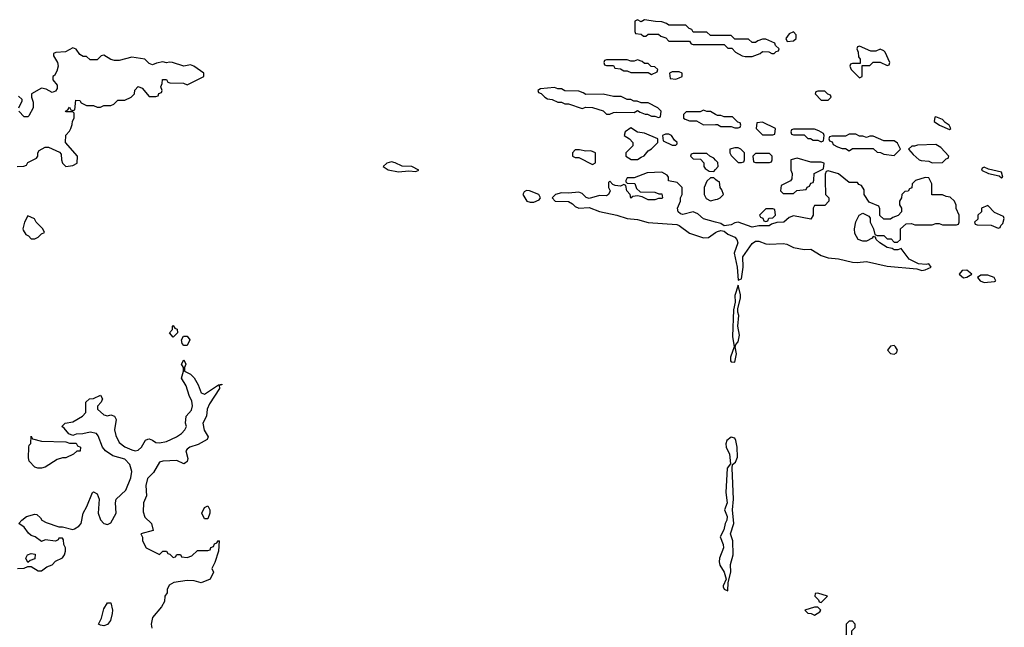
# Model space of a CAD drawing. Header units: inches. Extents: x 2601469 to 2753575, y 449403 to 582909.
# Tile 241 of 256: x 2655984 to 2661666, y 515051 to 518558. Entities that reach past the tile are written whole.
import ezdxf

# ---------------------------------------------------------------- set-up
doc = ezdxf.new("R2010")
doc.units = ezdxf.units.IN
doc.header["$MEASUREMENT"] = 0
doc.layers.add('C6551', color=7, linetype='Continuous')
doc.layers.add('C6561', color=7, linetype='Continuous')

msp = doc.modelspace()

# ---------------------------------------------------------------- linework, layer by layer
at = {"layer": 'C6551', "color": 4}
for points, elevation in [([(2660000, 518466), (2659970, 518466), (2659950, 518486), (2659870, 518486), (2659862, 518502), (2659847.3, 518507.3), (2659827.3, 518527.3), (2659730, 518526), (2659716.4, 518536.4), (2659690, 518546), (2659652.7, 518547.3), (2659590, 518558), (2659570, 518546), (2659550, 518558), (2659534, 518550), (2659534, 518490), (2659538, 518478), (2659570, 518474), (2659583.6, 518463.6), (2659596.4, 518463.6), (2659610, 518474), (2659670, 518474), (2659683.6, 518463.6), (2659712.7, 518452.7), (2659730, 518434), (2659850, 518434), (2659858, 518418), (2659870, 518414), (2660000, 518414)], 12), ([(2655968.4, 517711.6), (2656007.3, 517712.7), (2656022, 517718), (2656030, 517734), (2656080.4, 517759.6), (2656088, 517770), (2656088, 517790), (2656096.4, 517803.6), (2656130, 517822), (2656150, 517822), (2656212.7, 517792.7), (2656222, 517782), (2656224.7, 517750), (2656231.3, 517730), (2656250, 517711.3), (2656290, 517716), (2656315.3, 517730), (2656318, 517770), (2656248, 517850), (2656248.9, 517891.1), (2656270, 517914), (2656278, 517930), (2656287.3, 517952.7), (2656288.4, 517971.6), (2656298, 517990), (2656298, 518018), (2656290, 518026), (2656250, 518026), (2656248, 518030), (2656262, 518038), (2656270, 518054), (2656278, 518038), (2656290, 518034), (2656302, 518038), (2656307.3, 518092.7), (2656330, 518092), (2656338, 518078), (2656370, 518062), (2656410, 518062), (2656430, 518054), (2656450, 518054), (2656470, 518062), (2656510, 518062), (2656526, 518070), (2656550, 518094), (2656590, 518094), (2656626, 518110), (2656646, 518130), (2656648.4, 518151.6), (2656668, 518172), (2656690, 518162), (2656730, 518114), (2656770, 518114), (2656782, 518118), (2656787.3, 518132.7), (2656802, 518138), (2656806, 518150), (2656798, 518170), (2656806, 518190), (2656808, 518212), (2656830, 518212), (2656838, 518198), (2656850, 518194), (2656928.4, 518191.6), (2656950, 518182), (2657046, 518230), (2657046, 518250), (2656988, 518290), (2656970, 518297.2), (2656930, 518289), (2656866, 518310), (2656847.3, 518312.7), (2656830, 518308.7), (2656810, 518314), (2656772.7, 518307.3), (2656750, 518298), (2656730, 518306), (2656706, 518330), (2656630, 518342), (2656556.9, 518323.1), (2656530, 518322), (2656509, 518329), (2656470, 518354), (2656454, 518350), (2656430, 518326), (2656390, 518326), (2656370, 518346), (2656350, 518346), (2656330, 518358), (2656310, 518388), (2656290, 518395.3), (2656247.1, 518372.9), (2656191.6, 518368.4), (2656178, 518362), (2656178, 518350), (2656201, 518310), (2656206, 518290), (2656198.8, 518261.2), (2656183.6, 518236.4), (2656174, 518230), (2656174, 518210), (2656199.6, 518179.6), (2656199.6, 518160.4), (2656190, 518146), (2656170, 518138), (2656136.4, 518156.4), (2656110, 518162), (2656052, 518130), (2656051.3, 518110), (2656062, 518082), (2656061, 518050), (2656036.9, 518003.1), (2656030, 517998), (2656010, 517998), (2655978, 518030)], 12), ([(2655978, 518050), (2655998, 518090), (2655998, 518098), (2655976.4, 518116.4)], 12), ([(2660000, 518011.5), (2659970, 518028), (2659950, 518028), (2659930, 518035.3), (2659910, 518026), (2659830, 518026), (2659814, 518010), (2659814, 517990), (2659823.6, 517983.6), (2659850, 517974), (2659890, 517974), (2659930, 517952), (2660000, 517953.7)], 12), ([(2660000, 517747.6), (2659990, 517758), (2659966, 517770), (2659950, 517786), (2659870, 517786), (2659858, 517782), (2659854, 517770), (2659870, 517754), (2659912.7, 517752.7), (2659931.6, 517731.6), (2659932, 517710), (2659939.6, 517699.6), (2659963.6, 517683.6), (2659990, 517682), (2660000, 517693.1)], 12), ([(2660000, 517389.7), (2659930, 517409.5), (2659898, 517438), (2659870, 517449.3), (2659810, 517434), (2659798, 517438), (2659784, 517450), (2659779, 517470), (2659798, 517510), (2659798, 517530), (2659806, 517550), (2659806, 517590), (2659778, 517618), (2659728.7, 517628.7), (2659728, 517650), (2659720.4, 517660.4), (2659690, 517678), (2659605.4, 517674.6), (2659530, 517646), (2659490, 517646), (2659482, 517630), (2659482, 517622), (2659490, 517614), (2659532.7, 517612.7), (2659543.6, 517583.6), (2659563.6, 517563.6), (2659650, 517562), (2659672.7, 517552.7), (2659690, 517552), (2659694, 517530), (2659690, 517526), (2659670, 517526), (2659650, 517518), (2659610, 517519), (2659576.4, 517536.4), (2659550, 517542), (2659522, 517538), (2659510, 517528.7), (2659506, 517550), (2659488, 517570), (2659482, 517602), (2659470, 517606), (2659450, 517598), (2659420.4, 517600.4), (2659407.3, 517607.3), (2659390, 517626), (2659382, 517618), (2659382, 517590), (2659392, 517570), (2659382, 517550), (2659370, 517542), (2659330, 517544), (2659270, 517526), (2659252.5, 517532.5), (2659230, 517554), (2659210, 517562.7), (2659150, 517557), (2659110, 517559.5), (2659076, 517550), (2659056, 517530), (2659074, 517510), (2659150, 517508.4), (2659174.7, 517494.7), (2659190, 517479.1), (2659210, 517470.5), (2659270, 517474), (2659330, 517450.5), (2659430, 517430.5), (2659490, 517410.5), (2659550, 517404.4), (2659610, 517387.7), (2659775.8, 517375.8), (2659790.4, 517370.4), (2659850, 517326.8), (2659930, 517298.8), (2659959.5, 517300.5), (2660000, 517329.2)], 12), ([(2660000, 517636), (2659990, 517646), (2659970, 517646), (2659950, 517626), (2659934, 517590), (2659934, 517550), (2659945.4, 517525.4), (2659970, 517512), (2660000, 517519.5)], 12), ([(2655970, 515391), (2656008.4, 515391.6), (2656030, 515402), (2656050, 515402), (2656090, 515378), (2656110, 515378), (2656140.2, 515399.8), (2656170, 515412), (2656190, 515432), (2656230, 515452), (2656242, 515470), (2656248, 515490), (2656248, 515510), (2656238, 515530), (2656236.4, 515556.4), (2656230, 515566), (2656210, 515566), (2656204.7, 515555.3), (2656190, 515548), (2656130, 515555.3), (2656110, 515546), (2656073.6, 515573.6), (2656050, 515582), (2656033.6, 515593.6), (2656010, 515628.7), (2655978, 515650), (2655995.3, 515670), (2656022, 515690), (2656070, 515704.7), (2656082, 515702), (2656103.6, 515683.6), (2656111.3, 515670), (2656136.3, 515656.3), (2656210, 515630.8), (2656230, 515630.8), (2656290, 515616), (2656300.2, 515619.8), (2656325.6, 515634.4), (2656339, 515650), (2656349.2, 515710), (2656371.7, 515748.3), (2656404, 515830), (2656410, 515834), (2656430, 515822), (2656442.8, 515790), (2656437.3, 515710), (2656450, 515671.3), (2656470, 515650.8), (2656490, 515644), (2656510, 515654.8), (2656539.6, 515710), (2656536.9, 515770), (2656540.7, 515790), (2656596.6, 515843.4), (2656625.3, 515914.7), (2656631.5, 515950), (2656618.7, 515990), (2656590, 516020.7), (2656521.3, 516041.3), (2656479, 516070), (2656462, 516090), (2656436.4, 516156.4), (2656426, 516170), (2656390, 516178), (2656347.3, 516167.3), (2656310, 516166), (2656290, 516158), (2656267.3, 516167.3), (2656240.4, 516200.4), (2656226, 516210), (2656246, 516230), (2656290, 516238), (2656346, 516270), (2656366, 516290), (2656366, 516350), (2656386, 516370), (2656410, 516371.3), (2656450, 516391.3), (2656462, 516370), (2656454, 516350), (2656432.7, 516327.3), (2656432, 516310), (2656470, 516278), (2656490, 516272), (2656510, 516278), (2656531.3, 516270), (2656541, 516250), (2656530.7, 516190), (2656537.5, 516157.5), (2656557.6, 516117.6), (2656590, 516092.7), (2656630, 516075.5), (2656650, 516070.5), (2656667.2, 516072.8), (2656686.6, 516090), (2656710, 516131.3), (2656722.7, 516137.3), (2656730, 516138.8), (2656750, 516130.8), (2656770, 516117.3), (2656790, 516115.5), (2656830, 516123.8), (2656888.7, 516150), (2656917.2, 516170), (2656936, 516190), (2656946, 516210), (2656940.9, 516230), (2656945.1, 516270), (2656975.1, 516304.9), (2656980.7, 516330), (2656976.6, 516356.6), (2656960.7, 516390), (2656945.1, 516445.1), (2656918, 516490), (2656928.7, 516530), (2656928, 516550), (2656918, 516570), (2656930, 516594), (2656942, 516570), (2656934, 516550), (2656934, 516530), (2656970, 516512), (2656990, 516491.3), (2657013.4, 516450), (2657030, 516404.7), (2657050, 516396), (2657130, 516451), (2657150, 516454), (2657151, 516450), (2657134, 516446), (2657136, 516430), (2657078.4, 516341.6), (2657066, 516310), (2657060.7, 516270), (2657040.7, 516230), (2657048.5, 516188.5), (2657071, 516150), (2657065.4, 516134.6), (2657012.8, 516107.2), (2656964.7, 516090), (2656950, 516079), (2656942.8, 516070), (2656954.4, 516025.6), (2656950, 516008), (2656939.8, 516000.2), (2656930, 515995.3), (2656890, 516014), (2656810, 516009.2), (2656790, 516004), (2656755.5, 515944.5), (2656722, 515910), (2656712.4, 515870), (2656714.8, 515810), (2656698, 515770), (2656696.9, 515716.9), (2656706.4, 515686.4), (2656744.7, 515650), (2656754, 515610), (2656682, 515590), (2656692, 515572), (2656692, 515550), (2656714, 515510), (2656790, 515472), (2656809, 515491), (2656831.1, 515491.1), (2656838, 515478), (2656850, 515474), (2656870, 515454), (2656882, 515458), (2656890, 515472), (2656911.6, 515471.6), (2656918, 515458), (2656950, 515454), (2656976.4, 515463.6), (2657010, 515494), (2657070, 515494), (2657082, 515498), (2657087.3, 515512.7), (2657102, 515518), (2657107.3, 515532.7), (2657122, 515538), (2657130, 515552), (2657134, 515550), (2657131.3, 515491.3), (2657110, 515426), (2657092, 515390), (2657102, 515370), (2657082, 515330), (2657030, 515308), (2656990, 515319), (2656950, 515322), (2656874, 515310), (2656845.4, 515294.6), (2656834, 515270), (2656834, 515250), (2656822, 515230), (2656819.6, 515200.4), (2656802, 515170), (2656750, 515108), (2656742, 515070), (2656746.2, 515046.2)], 8)]:
    msp.add_lwpolyline(points, dxfattribs=dict(at, elevation=elevation))
for points, elevation in [([(2659550, 518326), (2659530, 518318), (2659510, 518318), (2659490, 518326), (2659370, 518326), (2659358, 518322), (2659354, 518310), (2659358, 518298), (2659370, 518294), (2659410, 518294), (2659418, 518278), (2659450, 518274), (2659470, 518262), (2659490, 518262), (2659510, 518254), (2659610, 518254), (2659630, 518242), (2659662, 518258), (2659666, 518270), (2659650, 518286), (2659627.3, 518287.3), (2659610, 518306), (2659590, 518306), (2659576.4, 518316.4)], 12), ([(2659790, 518258), (2659750, 518258), (2659734, 518250), (2659738, 518218), (2659770, 518214), (2659790, 518222), (2659806, 518230), (2659806, 518250)], 12), ([(2659070, 518166), (2658990, 518158), (2658974, 518150), (2658978, 518138), (2658992.7, 518132.7), (2659014, 518110), (2659030, 518102), (2659056.9, 518096.9), (2659090, 518082), (2659110, 518082), (2659130, 518072), (2659150, 518072), (2659230, 518044.7), (2659250, 518054), (2659290, 518052), (2659350, 518032), (2659370, 518012), (2659390, 518012), (2659410, 518022), (2659430, 518024.7), (2659530, 518022), (2659550, 518034), (2659563.6, 518023.6), (2659592.7, 518012.7), (2659607.3, 518012.7), (2659630, 518002), (2659650, 518002), (2659670, 517994), (2659682, 517998), (2659686, 518030), (2659666, 518050), (2659610, 518078), (2659570, 518078), (2659547.3, 518087.3), (2659528.4, 518088.4), (2659510, 518098), (2659490, 518098), (2659454.6, 518114.6), (2659410, 518115.3), (2659350, 518128), (2659250, 518126), (2659236.4, 518136.4), (2659210, 518146), (2659130, 518148), (2659110, 518158), (2659090, 518158)], 12), ([(2659510, 517934), (2659478, 517910), (2659472, 517890), (2659502, 517870), (2659522, 517850), (2659522, 517830), (2659482, 517790), (2659482, 517770), (2659511.6, 517751.6), (2659548.4, 517751.6), (2659570, 517764.7), (2659588.4, 517771.6), (2659610, 517802), (2659630, 517812), (2659648, 517830), (2659666, 517850), (2659666, 517870), (2659590, 517904), (2659550, 517908.7)], 12), ([(2659730, 517898), (2659710, 517898), (2659694, 517890), (2659698, 517858), (2659750, 517834), (2659770, 517834), (2659778, 517842), (2659778, 517850), (2659762, 517862), (2659746, 517890)], 12), ([(2659214, 517806), (2659190, 517806), (2659174, 517790), (2659174, 517770), (2659190, 517762), (2659210, 517762), (2659290, 517722), (2659307.3, 517732.7), (2659306, 517790), (2659280.4, 517800.4), (2659250, 517799)], 12), ([(2658130, 517737.2), (2658102, 517730), (2658082, 517710), (2658110, 517691.3), (2658170, 517680.5), (2658230, 517686), (2658270, 517682.8), (2658288, 517690), (2658246, 517710), (2658190, 517712.3), (2658150, 517732.7)], 12), ([(2658908.2, 517571.8), (2658895.3, 517564.7), (2658886.8, 517550), (2658910, 517511.3), (2658930, 517504.7), (2658950, 517504.7), (2658982, 517518), (2658988.7, 517530), (2658979, 517550), (2658926, 517570)], 12), ([(2656030, 517426), (2656010.9, 517389.1), (2656001, 517350), (2656002.8, 517342.8), (2656018, 517318), (2656034, 517310), (2656050, 517294), (2656070, 517294), (2656090, 517302), (2656110, 517322), (2656126, 517330), (2656118, 517350), (2656078, 517390), (2656068.4, 517408.4)], 12), ([(2656870, 516726), (2656848, 516750), (2656866, 516770), (2656866, 516790), (2656870, 516794), (2656878, 516778), (2656891.6, 516771.6), (2656894, 516750)], 8), ([(2656930, 516678), (2656922, 516690), (2656918, 516710), (2656928, 516732), (2656950, 516732), (2656964.7, 516710), (2656950, 516678)], 8), ([(2656270, 516114), (2656310, 516114), (2656318, 516098), (2656334, 516090), (2656331.6, 516068.4), (2656312.7, 516067.3), (2656294, 516050), (2656250.6, 516029.4), (2656230, 516029), (2656199.8, 516020.2), (2656130, 515975.3), (2656110, 515969), (2656089.1, 515969.1), (2656070, 515975.3), (2656039, 516010), (2656034, 516030), (2656035.3, 516090), (2656038, 516102), (2656047.3, 516112.7), (2656050, 516154), (2656058, 516138), (2656110, 516124.7), (2656250, 516122)], 8), ([(2657050, 515678), (2657035.3, 515710), (2657050, 515742), (2657070, 515752), (2657081, 515730), (2657081, 515710), (2657070, 515678)], 8), ([(2656030, 515426), (2656018, 515450), (2656028, 515470), (2656050, 515478), (2656072.7, 515472.7), (2656070, 515446), (2656043.6, 515436.4)], 8), ([(2656470, 515059.5), (2656450, 515062.7), (2656439, 515070), (2656455.5, 515104.5), (2656470, 515158), (2656490, 515192), (2656510, 515192), (2656518.8, 515150), (2656517.3, 515130), (2656506.8, 515090), (2656490, 515067.3)], 4)]:
    msp.add_lwpolyline(points, close=True, dxfattribs=dict(at, elevation=elevation))
at = {"layer": 'C6561', "color": 4, "elevation": 12}
for points in [[(2660450, 518488.7), (2660423.5, 518476.5), (2660404.7, 518450), (2660412, 518432), (2660450, 518436), (2660464, 518450), (2660464, 518470)], [(2660830, 518406), (2660818, 518402), (2660814, 518390), (2660822, 518370), (2660823.6, 518343.6), (2660834, 518330), (2660834, 518306), (2660790, 518306), (2660778, 518302), (2660774, 518290), (2660782, 518270), (2660830, 518222), (2660846, 518230), (2660846, 518294), (2660890, 518294), (2660910, 518312), (2660950, 518312), (2660990, 518294), (2661002, 518298), (2661006, 518310), (2660978, 518370), (2660970, 518378), (2660950, 518388), (2660923.6, 518376.4), (2660896.4, 518376.4)], [(2660630, 518146), (2660590, 518146), (2660578, 518142), (2660574, 518130), (2660610, 518094), (2660650, 518094), (2660666, 518110), (2660662, 518122), (2660647.3, 518127.3)], [(2660270, 517966), (2660238, 517962), (2660234, 517930), (2660270, 517894), (2660330, 517894), (2660342, 517898), (2660346, 517930)], [(2661270, 517998), (2661265.4, 517994.6), (2661262, 517970), (2661292, 517950), (2661350, 517924.7), (2661358, 517930), (2661348, 517950), (2661324.7, 517964.7), (2661310, 517982)], [(2660570, 517926), (2660450, 517926), (2660438, 517922), (2660434, 517910), (2660438, 517898), (2660450, 517894), (2660510, 517894), (2660532.7, 517872.7), (2660547.3, 517872.7), (2660563.6, 517863.6), (2660590, 517862), (2660610, 517854), (2660622, 517858), (2660626, 517890), (2660622, 517902), (2660596.4, 517916.4)], [(2660810, 517898), (2660770, 517898), (2660750, 517886), (2660670, 517886), (2660658, 517882), (2660654, 517870), (2660658, 517858), (2660672.7, 517852.7), (2660678, 517838), (2660703.6, 517823.6), (2660730, 517814), (2660750, 517814), (2660770, 517802), (2660790, 517814), (2660910, 517814), (2660932.7, 517792.7), (2660951.6, 517791.6), (2660970, 517782), (2661030, 517774), (2661066, 517810), (2661050, 517846), (2661030, 517858), (2660970, 517858), (2660910, 517886), (2660890, 517886), (2660870, 517878), (2660850, 517886), (2660830, 517886)], [(2660110, 517819), (2660082, 517810), (2660082, 517790), (2660090, 517774), (2660130, 517734), (2660150, 517734), (2660162, 517738), (2660166, 517750), (2660166, 517790), (2660146, 517810), (2660130, 517818)], [(2661270, 517838), (2661165.4, 517834.6), (2661147.3, 517827.3), (2661132.7, 517827.3), (2661114, 517810), (2661139.6, 517779.6), (2661174, 517750), (2661185.4, 517745.4), (2661230, 517742), (2661250, 517732), (2661310, 517734), (2661330, 517754), (2661342, 517758), (2661346, 517770), (2661300.4, 517820.4)], [(2660310, 517786), (2660230, 517786), (2660214, 517770), (2660218, 517738), (2660230, 517734), (2660310, 517734), (2660322, 517738), (2660326, 517750), (2660326, 517770)], [(2660470, 517759), (2660434, 517750), (2660434, 517690), (2660442, 517670), (2660439.6, 517640.4), (2660431.6, 517628.4), (2660378, 517602), (2660374, 517570), (2660390, 517554), (2660450, 517554), (2660468.4, 517571.6), (2660522, 517578), (2660528, 517592), (2660542, 517598), (2660550, 517614), (2660562, 517618), (2660567.3, 517632.7), (2660568.9, 517671.1), (2660622, 517698), (2660626, 517730), (2660610, 517735.3), (2660550, 517735.3)], [(2661550, 517706), (2661538, 517702), (2661534, 517690), (2661574, 517670), (2661636.9, 517656.9), (2661650, 517646), (2661658, 517650), (2661650, 517678), (2661575.3, 517695.3)], [(2660330, 517466), (2660290, 517466), (2660254, 517430), (2660258, 517418), (2660272.7, 517412.7), (2660278, 517398), (2660290, 517394), (2660302, 517398), (2660307.3, 517412.7), (2660330, 517414), (2660346, 517430), (2660342, 517462)], [(2661570, 517486), (2661534, 517470), (2661534, 517450), (2661514, 517430), (2661512.7, 517407.3), (2661494, 517390), (2661498, 517378), (2661510, 517374), (2661590, 517372), (2661630, 517354), (2661642, 517358), (2661646, 517370), (2661658, 517382), (2661666, 517410), (2661662, 517422), (2661610, 517446)], [(2661450, 517113.2), (2661422, 517110), (2661404.7, 517090), (2661430, 517067.7), (2661450, 517071.3), (2661478, 517090)], [(2661570, 517084), (2661530, 517084), (2661511.3, 517070), (2661526, 517050), (2661550, 517040.7), (2661610, 517046.8), (2661618, 517050), (2661608, 517070)], [(2660130, 517026), (2660110, 516966), (2660112, 516928), (2660103.5, 516883.5), (2660097.3, 516730), (2660106.8, 516670), (2660086, 516610), (2660086, 516590), (2660090, 516584), (2660110, 516581), (2660119.5, 516630), (2660113.2, 516670), (2660117.2, 516682.8), (2660130, 516698), (2660137.5, 516737.5), (2660128.7, 516790), (2660134, 516850), (2660128, 516870), (2660128, 516892), (2660144, 516950), (2660144, 516970)], [(2661030, 516677.2), (2661010, 516673.2), (2660991.3, 516650), (2661010, 516631.3), (2661030, 516626.8), (2661044, 516636), (2661049, 516650), (2661039, 516670)], [(2660090, 516149.2), (2660065.5, 516130), (2660058, 516110), (2660061.6, 516090), (2660080.4, 516050), (2660085.4, 515994.6), (2660067.3, 515970), (2660058, 515830), (2660066.7, 515770), (2660050.7, 515730), (2660066, 515690), (2660064.4, 515670), (2660054.4, 515650), (2660047, 515613), (2660026.4, 515573.6), (2660044.2, 515530), (2660045.7, 515510), (2660021.6, 515450), (2660020.4, 515430), (2660024.4, 515410), (2660048.7, 515370), (2660061, 515330), (2660042.8, 515290), (2660044, 515284), (2660050, 515272), (2660070, 515262), (2660072.3, 515310), (2660087, 515370), (2660086, 515414), (2660101.2, 515470), (2660098.4, 515550), (2660086.6, 515590), (2660105.1, 515650), (2660096.9, 515730), (2660103.7, 515790), (2660095.3, 515970), (2660098, 515990), (2660114.8, 516005.2), (2660126.3, 516033.7), (2660123.7, 516090), (2660116, 516130), (2660110, 516142)], [(2660590, 515248), (2660574, 515246), (2660572, 515230), (2660594, 515210), (2660598, 515198), (2660610, 515194), (2660646, 515230)], [(2660590, 515168), (2660570, 515168), (2660514, 515150), (2660532.7, 515132.7), (2660551.6, 515131.6), (2660570, 515122), (2660600.4, 515139.6), (2660608, 515150)], [(2660790, 515086), (2660770, 515086), (2660754, 515070), (2660754, 515010), (2660734, 514970), (2660738, 514958), (2660770, 514954), (2660786, 514990), (2660786, 515030), (2660806, 515050), (2660806, 515070)]]:
    msp.add_lwpolyline(points, close=True, dxfattribs=at)
for points in [[(2660000, 518414), (2660050, 518414), (2660070, 518394), (2660092.7, 518392.7), (2660114, 518370), (2660154, 518350), (2660170, 518344.7), (2660210, 518344.7), (2660256.4, 518363.6), (2660270, 518374), (2660307.3, 518372.7), (2660323.6, 518363.6), (2660338, 518362), (2660350, 518374), (2660362, 518378), (2660366, 518390), (2660346, 518410), (2660342, 518422), (2660290, 518446), (2660270, 518446), (2660243.6, 518436.4), (2660230, 518426), (2660210, 518426), (2660190, 518446), (2660110, 518446), (2660090, 518466), (2660000, 518466)], [(2660000, 517953.7), (2660010, 517954), (2660030, 517942), (2660090, 517942), (2660110, 517934), (2660130, 517934), (2660142, 517938), (2660146, 517950), (2660142, 517962), (2660127.3, 517967.3), (2660096.4, 517996.4), (2660050, 517998), (2660030, 518006), (2660010, 518006), (2660000, 518011.5)], [(2660000, 517693.1), (2660015.3, 517710), (2660013.6, 517733.6), (2660000, 517747.6)], [(2660000, 517329.2), (2660010, 517336.3), (2660030, 517342), (2660050, 517338), (2660070, 517320.7), (2660110, 517303), (2660123, 517290), (2660128.2, 517270), (2660107.7, 517210), (2660124.9, 517130), (2660130, 517054), (2660150, 517062), (2660158, 517130), (2660156, 517190), (2660210, 517266.8), (2660230, 517279.3), (2660250, 517279.5), (2660290, 517264.9), (2660310, 517262.4), (2660390, 517266.7), (2660410, 517263), (2660450, 517242.4), (2660510, 517232.4), (2660550, 517234.4), (2660610, 517197.1), (2660650, 517182.8), (2660710, 517177.1), (2660790, 517158.4), (2660816.1, 517156.1), (2660870, 517162), (2660990, 517134.9), (2661160.7, 517120.7), (2661190, 517111), (2661210, 517114.8), (2661244, 517130), (2661230, 517148.7), (2661214.8, 517145.2), (2661170, 517148.7), (2661116.2, 517176.2), (2661070, 517238), (2661051.1, 517228.9), (2661031.1, 517228.9), (2661018, 517238), (2660990, 517242.7), (2660948, 517270), (2660926, 517290), (2660922, 517302), (2660910, 517306), (2660903.6, 517296.4), (2660870, 517279), (2660850, 517279.3), (2660822, 517290), (2660804, 517324), (2660802, 517350), (2660808.9, 517391.1), (2660828, 517430), (2660850, 517442), (2660883.6, 517423.6), (2660891.6, 517411.6), (2660892, 517390), (2660911.6, 517351.6), (2660918, 517318), (2660932.7, 517312.7), (2660971.6, 517311.6), (2660990, 517294), (2661012.7, 517292.7), (2661030, 517274), (2661050, 517274), (2661066, 517290), (2661066, 517350), (2661100.4, 517379.6), (2661130, 517382), (2661150, 517374), (2661250, 517374), (2661270, 517382), (2661290, 517382), (2661310, 517374), (2661390, 517374), (2661402, 517378), (2661406, 517390), (2661406, 517430), (2661388.4, 517468.4), (2661387.3, 517487.3), (2661378, 517510), (2661353.6, 517533.6), (2661330, 517538), (2661310, 517548), (2661247.3, 517547.3), (2661248, 517610), (2661230, 517646), (2661210, 517648), (2661154, 517630), (2661134, 517610), (2661132.7, 517587.3), (2661118, 517582), (2661112, 517568), (2661092.7, 517567.3), (2661074, 517550), (2661072, 517530), (2661062, 517510), (2661062, 517490), (2661072, 517470), (2661072, 517450), (2661052.7, 517427.3), (2661023.6, 517416.4), (2661010, 517406), (2660970, 517406), (2660948.4, 517428.4), (2660947.3, 517467.3), (2660942, 517482), (2660885.2, 517505.2), (2660858, 517550), (2660856.4, 517576.4), (2660842, 517602), (2660827.3, 517607.3), (2660818, 517618), (2660770, 517618), (2660710, 517668), (2660650, 517686), (2660638, 517682), (2660632.7, 517667.3), (2660632, 517630), (2660634, 517550), (2660654, 517530), (2660654, 517510), (2660630, 517486), (2660570, 517486), (2660562, 517470), (2660562, 517430), (2660550, 517406), (2660450, 517426), (2660423.6, 517416.4), (2660394, 517390), (2660352.7, 517387.3), (2660322, 517378), (2660309.1, 517369.1), (2660250, 517369), (2660210, 517361.2), (2660130, 517389), (2660110, 517385.2), (2660090, 517374), (2660050, 517368), (2660030, 517381.2), (2660000, 517389.7)], [(2660000, 517519.5), (2660010, 517522), (2660026, 517530), (2660046, 517550), (2660036.4, 517576.4), (2660026, 517590), (2660022, 517622), (2660010, 517626), (2660000, 517636)]]:
    msp.add_lwpolyline(points, dxfattribs=at)

doc.saveas('drawing.dxf')
